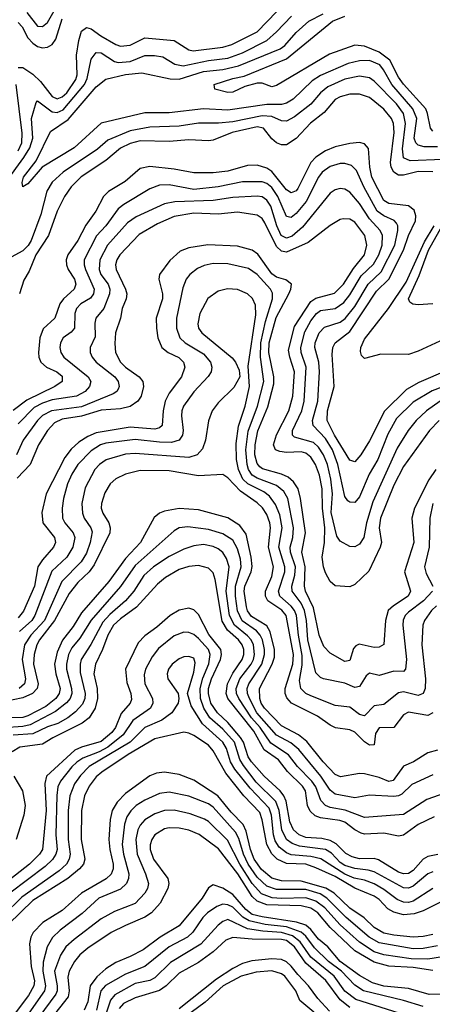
# Model space of a CAD drawing. Header units: inches. Extents: x 1308407 to 1441228, y 959628 to 1036311.
# Tile 114 of 256: x 1374537 to 1376228, y 982174 to 986216. Entities that reach past the tile are written whole.
import ezdxf

# ---------------------------------------------------------------- set-up
doc = ezdxf.new("R2010")
doc.units = ezdxf.units.IN
doc.header["$MEASUREMENT"] = 0
doc.layers.add('B3978', color=7, linetype='Continuous')

msp = doc.modelspace()

# ---------------------------------------------------------------- linework, layer by layer
at = {"layer": 'B3978', "color": 5}
for points, elevation in [([(1374530, 986019.2), (1374550, 986019.1), (1374590, 985991.8), (1374622, 985962), (1374670, 985900.1), (1374690, 985891.2), (1374710, 985898.6), (1374730, 985915.6), (1374766.6, 985970), (1374771.7, 985990), (1374769.3, 986070), (1374778.7, 986130), (1374790, 986169.3), (1374810, 986183.4), (1374830, 986178.3), (1374868.9, 986148.9), (1374930, 986113.7), (1374950, 986107.4), (1374990, 986111.2), (1375050, 986141), (1375170, 986130.9), (1375230, 986092), (1375248.2, 986088.2), (1375370, 986102.8), (1375406.7, 986113.3), (1375510, 986165.7), (1375670, 986332.2)], 3080), ([(1374565.6, 986245.6), (1374610, 986189.6), (1374630, 986188.4), (1374650, 986203.6), (1374688.9, 986271.1)], 3140), ([(1374481.5, 985550), (1374553.8, 985650), (1374578.1, 985690), (1374590.7, 985730), (1374585.1, 985810), (1374604.3, 985875.7), (1374610, 985882.2), (1374670, 985838.2), (1374690, 985834.6), (1374714.1, 985845.9), (1374802.7, 985950), (1374813.7, 985973.7), (1374830, 986054.3), (1374850, 986081), (1374870, 986079.6), (1374924.6, 986044.6), (1374940.6, 986040.6), (1374990, 986044.6), (1375050, 986069.1), (1375089.1, 986069.1), (1375123.7, 986063.7), (1375172.6, 986032.6), (1375206.3, 986026.3), (1375310, 986048.2), (1375390, 986058), (1375450, 986079.7), (1375549.4, 986130), (1375590, 986165.7), (1375650.4, 986230)], 3060), ([(1376250, 985693.9), (1376194.5, 985694.5), (1376170, 985700.5), (1376160.1, 985710), (1376154.1, 985730), (1376164.4, 985810), (1376148.7, 985850), (1376061.5, 985950), (1376028.6, 986010), (1376012.4, 986030), (1375970, 986048.5), (1375930, 986047.5), (1375883.5, 986036.5), (1375770, 985986.3), (1375735.2, 985964.8), (1375657.1, 985890), (1375630, 985873.3), (1375610, 985867.1), (1375550, 985867.1), (1375390, 985843.7), (1375290.7, 985849.3), (1375150, 985833.3), (1375050, 985833.1), (1374870, 985791.1), (1374760.1, 985690), (1374629.3, 985610.7), (1374570, 985542), (1374549.4, 985530), (1374547.3, 985547.3), (1374551.5, 985570), (1374603.5, 985636.5), (1374663.1, 985756.9), (1374734.6, 985805.4), (1374850, 985940.3), (1374890, 985971.5), (1374970.1, 985990.1), (1375037.9, 985997.9), (1375153.4, 985973.4), (1375190, 985971.6), (1375290, 986003.7), (1375370, 986010.7), (1375433.1, 986026.9), (1375603.7, 986096.3), (1375623.2, 986110), (1375670, 986162.7), (1375722.5, 986210), (1375780.8, 986239.2)], 3040), ([(1376230, 985758.5), (1376220.1, 985770), (1376208.9, 985830), (1376200.9, 985850), (1376110, 985951), (1376090, 985979.9), (1376054.2, 986050), (1376010, 986081.8), (1375950, 986107.4), (1375910, 986111.3), (1375806.3, 986073.7), (1375590, 985946.1), (1375570, 985940.7), (1375530, 985954.8), (1375510, 985955.8), (1375458.9, 985941.1), (1375410, 985918.8), (1375390, 985916.9), (1375336.2, 985930), (1375334, 985950), (1375410, 985974.2), (1375456.3, 985983.7), (1375630, 986055.6), (1375819.5, 986210), (1375870, 986229.8)], 3020), ([(1374530, 986204), (1374546, 986186), (1374570, 986140.7), (1374590, 986118.7), (1374610, 986106.1), (1374630, 986100.8), (1374650, 986102.7), (1374670, 986113.9), (1374684.8, 986135.2), (1374710, 986218.9)], 3120), ([(1376270, 985642.1), (1376136.9, 985636.9), (1376110, 985648.7), (1376106.2, 985686.2), (1376118.7, 985790), (1376109.4, 985830), (1376081.7, 985870), (1375990, 985963.2), (1375970, 985977), (1375930, 985983.6), (1375870, 985972.2), (1375800.3, 985939.7), (1375770, 985915.2), (1375730, 985869.5), (1375663.3, 985816.7), (1375630, 985799.2), (1375610, 985801.2), (1375570, 985818.2), (1375530, 985821.6), (1375410, 985796.4), (1375351.2, 985791.2), (1375270, 985791.4), (1375190, 985778.2), (1375070, 985774.9), (1374990, 985760.1), (1374898.3, 985721.7), (1374855.4, 985684.6), (1374715, 985590), (1374670, 985549.4), (1374648.4, 985511.6), (1374623.3, 985416.7), (1374584.1, 985310), (1374571.2, 985288.8), (1374550, 985266.7), (1374486.6, 985233.4)], 3060), ([(1374530, 985677.2), (1374545.2, 985710), (1374547, 985750), (1374521.8, 985950)], 3080), ([(1376230.8, 985590.8), (1376170, 985593), (1376110, 985577.7), (1376090, 985577.1), (1376070, 985589.6), (1376059.6, 985610), (1376057.1, 985630), (1376072.2, 985752.2), (1376069.5, 985789.5), (1376061.3, 985810), (1376030, 985848.6), (1375970, 985896), (1375930, 985909.5), (1375890, 985909.5), (1375850, 985899.7), (1375830, 985887.8), (1375785, 985835), (1375728.4, 985791.6), (1375670, 985727.5), (1375630, 985702.4), (1375610, 985701.9), (1375590, 985709.9), (1375570, 985727.3), (1375536.7, 985770), (1375510, 985776.6), (1375407.3, 985752.7), (1375330, 985721.9), (1375310, 985718.3), (1375230, 985722.7), (1375150, 985715.8), (1375030, 985717.9), (1374990, 985707.1), (1374950, 985688.3), (1374890, 985637.9), (1374789.2, 985570.8), (1374747, 985530), (1374720.1, 985490), (1374690.6, 985429.4), (1374655.2, 985330), (1374602.5, 985250), (1374575.9, 985184.1), (1374553.2, 985146.8), (1374536, 985090)], 3080), ([(1376290, 984776.5), (1376173.4, 984726.6), (1376122.6, 984697.4), (1376031.5, 984608.5), (1375970, 984487.1), (1375935, 984430), (1375910, 984400.6), (1375890, 984408.3), (1375826.9, 984510), (1375796.6, 984570), (1375798.7, 984610), (1375825.3, 984710), (1375818.1, 984841.9), (1375820.6, 984870), (1375830.5, 984890), (1375890, 984935.4), (1375999, 985101), (1376050.4, 985150), (1376109.7, 985270), (1376130.2, 985330), (1376159.1, 985390), (1376161.2, 985410), (1376153.7, 985433.7), (1376130, 985451.7), (1376050, 985461), (1376030, 985472.9), (1375980.4, 985570), (1375971.8, 985610), (1375966.9, 985686.9), (1375950, 985705.9), (1375930, 985711.4), (1375890, 985707.5), (1375830, 985693.6), (1375790, 985677.6), (1375750, 985652), (1375730, 985629.9), (1375677.1, 985522.9), (1375670, 985513.2), (1375650, 985504.8), (1375630, 985517.3), (1375570, 985592.8), (1375550, 985605.7), (1375510, 985618.4), (1375470, 985616.8), (1375390, 985593.9), (1375330, 985586.6), (1375250, 985587.2), (1375170, 985601.9), (1375070, 985612.5), (1375030, 985605.4), (1374968.9, 985551.1), (1374900.4, 985510), (1374879.6, 985490), (1374848, 985430), (1374807.3, 985372.7), (1374774.5, 985310), (1374734.4, 985250), (1374727.7, 985230), (1374728, 985210), (1374735.4, 985190), (1374761.1, 985150), (1374766.8, 985130), (1374759.4, 985110), (1374716, 985070), (1374701.2, 985050), (1374680.4, 984990), (1374632.6, 984947.4), (1374619.7, 984910), (1374613.1, 984850), (1374614.7, 984830), (1374623.4, 984810), (1374646.1, 984790), (1374688.6, 984770), (1374710, 984751.9), (1374710.1, 984730), (1374681.2, 984710), (1374566.1, 984653.9), (1374510, 984611.3)], 3120), ([(1376357.9, 984742.1), (1376227.1, 984692.9), (1376150, 984645.7), (1376081.7, 984578.3), (1376045.9, 984514.1), (1376005, 984410), (1375969.8, 984350.2), (1375930, 984256.8), (1375910, 984233.3), (1375890, 984235.9), (1375881.2, 984241.2), (1375870, 984258.4), (1375840.7, 984390), (1375819, 984450), (1375790, 984497.2), (1375739.3, 984550), (1375736.9, 984570), (1375759.1, 984650), (1375765.4, 984770), (1375762.4, 984810), (1375746.2, 984870), (1375747.8, 984890), (1375763.7, 984930), (1375785.8, 984954.2), (1375850, 984974.3), (1375871.4, 984988.6), (1375910, 985037.8), (1375964.5, 985130), (1376019, 985181), (1376074.6, 985290), (1376087.2, 985350), (1376086.7, 985370), (1376080.8, 985380.8), (1376071.5, 985391.5), (1376030, 985410.2), (1376001.5, 985430), (1375946.9, 985530), (1375917.3, 985597.3), (1375897.1, 985617.1), (1375870, 985625.6), (1375850, 985624.9), (1375810, 985612.8), (1375777.1, 985590), (1375762.1, 985570), (1375711.3, 985470), (1375670, 985419.7), (1375650, 985403.7), (1375630, 985408.5), (1375595.2, 985490), (1375570, 985526.7), (1375550, 985542.9), (1375530, 985549.9), (1375450.3, 985550.3), (1375350, 985529.1), (1375250, 985519.3), (1375150, 985537.2), (1375110, 985536.6), (1375070, 985521.3), (1374963, 985457), (1374940.8, 985439.2), (1374889.2, 985370), (1374851.1, 985328.9), (1374800.8, 985230), (1374800.2, 985210), (1374806.3, 985190), (1374841.4, 985110), (1374839.3, 985090), (1374827.2, 985072.8), (1374787.2, 985050), (1374769.1, 985030.9), (1374762.7, 985010), (1374761.2, 984950), (1374747.2, 984932.8), (1374714.4, 984910), (1374703.8, 984890), (1374700.9, 984870), (1374704.6, 984850), (1374717.8, 984830), (1374817.4, 984750), (1374828.3, 984730), (1374823.1, 984710), (1374805.4, 984690), (1374770, 984670.3), (1374670, 984655.4), (1374630, 984641.8), (1374596.1, 984623.9), (1374530, 984556.7)], 3140), ([(1376260.1, 984650), (1376204.6, 984610), (1376161.5, 984570), (1376129.2, 984530), (1376083.7, 984456.3), (1375983.9, 984236.1), (1375957.7, 984150), (1375947.9, 984090), (1375930, 984062.4), (1375910, 984051.6), (1375890, 984053.3), (1375850, 984075.1), (1375836, 984096), (1375813.2, 984193.2), (1375818.3, 984270), (1375812.6, 984330), (1375798.2, 984390), (1375782.5, 984430), (1375761.7, 984461.7), (1375740.4, 984480.4), (1375662.7, 984502.7), (1375655.4, 984510), (1375655.2, 984530), (1375693.4, 984610), (1375703.2, 984650), (1375711.3, 984790), (1375690.8, 984850), (1375689.2, 984870), (1375704.9, 984935.1), (1375730, 984980.1), (1375753.3, 985010), (1375770, 985021.4), (1375830, 985030.1), (1375865.5, 985054.5), (1375890, 985085.8), (1375936.2, 985163.8), (1375987.3, 985212.7), (1376008.6, 985250), (1376022.2, 985290), (1376023.9, 985330), (1376014.5, 985350), (1375970, 985398.1), (1375930, 985461.3), (1375890, 985507.5), (1375870, 985519.9), (1375850, 985522.8), (1375830, 985517.2), (1375810, 985503.6), (1375696.1, 985363.9), (1375653.2, 985326.8), (1375630, 985318.9), (1375608.4, 985330), (1375590.2, 985370), (1375566.4, 985450), (1375550, 985475.5), (1375530, 985488.8), (1375510, 985491.7), (1375410, 985485.8), (1375330, 985474), (1375172.2, 985467.8), (1375130, 985459.9), (1375014, 985406), (1374978.4, 985381.6), (1374896.5, 985290), (1374864.6, 985230), (1374862.1, 985190), (1374869.8, 985170), (1374898.9, 985130), (1374906.5, 985110), (1374904.8, 985090), (1374881.8, 985030), (1374849, 984990), (1374844.6, 984970), (1374845.5, 984914.5), (1374825.9, 984870), (1374825, 984850), (1374833.9, 984830), (1374850.6, 984810), (1374926.6, 984750), (1374940.6, 984730), (1374944.7, 984710), (1374940.2, 984699.8), (1374934.3, 984690), (1374919.5, 984680.5), (1374790, 984626.6), (1374666.9, 984610), (1374630, 984590.5), (1374610.1, 984570), (1374550.1, 984490), (1374522.8, 984430)], 3160), ([(1376256, 984570), (1376216.9, 984530), (1376110, 984381.1), (1376070, 984305.2), (1376015.3, 984170), (1376010.7, 984130), (1376019.7, 984070), (1376014.4, 984050), (1375967.9, 983952.1), (1375910, 983897.4), (1375890, 983887.2), (1375830, 983892.2), (1375810, 983909.9), (1375790, 983944.9), (1375782, 983970), (1375775.9, 984010), (1375786.1, 984070), (1375787.7, 984130), (1375777.7, 984210), (1375776, 984290), (1375765.8, 984345.8), (1375749.9, 984390), (1375730, 984420.3), (1375710, 984436.3), (1375690, 984442.1), (1375630, 984439.1), (1375602.7, 984442.7), (1375585.1, 984450), (1375577.6, 984470), (1375590, 984512.2), (1375639.4, 984610), (1375655.8, 984670), (1375663.5, 984770), (1375643.7, 984830), (1375638.8, 984858.8), (1375663.1, 984956.9), (1375730, 985058.6), (1375750, 985073), (1375826.8, 985093.2), (1375864.5, 985130), (1375905.2, 985194.8), (1375949.9, 985250), (1375960.3, 985290), (1375951.8, 985330), (1375910, 985384.2), (1375890, 985396.4), (1375862.1, 985397.9), (1375850, 985395.2), (1375810, 985371.6), (1375718.6, 985301.4), (1375630, 985262.1), (1375610, 985266.1), (1375590, 985284.9), (1375541.5, 985381.5), (1375530, 985399), (1375510, 985413.7), (1375430, 985425.1), (1375350, 985417.1), (1375250, 985421.3), (1375170, 985407.6), (1375101.6, 985378.4), (1375026.3, 985333.7), (1374947.3, 985250), (1374934.2, 985230), (1374928.9, 985210), (1374932, 985190), (1374970.7, 985110), (1374975.5, 985090), (1374972.9, 985070), (1374957, 985030), (1374949.3, 984990), (1374929.4, 984930.6), (1374926.1, 984886.1), (1374929.2, 984850), (1374949.2, 984810), (1374970, 984789.7), (1375026.4, 984750), (1375041.3, 984730), (1375044.7, 984710), (1375034.1, 984670), (1375020.7, 984650), (1374990, 984628.4), (1374950, 984618.5), (1374870, 984613.6), (1374790, 984588.6), (1374710, 984576.1), (1374679.7, 984560.3), (1374650.8, 984530), (1374614.1, 984470), (1374579.9, 984390), (1374525.9, 984334.1)], 3180), ([(1376330, 984928.8), (1376170, 984855.6), (1376130, 984841.8), (1376017.6, 984842.4), (1375950, 984825), (1375937.4, 984837.4), (1375933.3, 984853.3), (1375935.2, 984870), (1375950, 984904.8), (1376048.1, 985030), (1376121.5, 985138.5), (1376196.2, 985303.8), (1376235.8, 985370)], 3080), ([(1376229.7, 985049.7), (1376170, 985045.7), (1376148.7, 985048.7), (1376135.8, 985055.8), (1376131.1, 985070), (1376174, 985166), (1376212.7, 985270), (1376268.1, 985370)], 3060), ([(1376242.1, 984370), (1376213.6, 984326.4), (1376155.3, 984210), (1376144.8, 984170), (1376153, 984070), (1376114.3, 983950), (1376138.7, 983870), (1376128.7, 983850), (1376068.7, 983810), (1376047.7, 983790), (1376036.6, 983750), (1376029.4, 983650.6), (1376010, 983640.6), (1375990, 983638.1), (1375927.9, 983652.1), (1375914.3, 983645.7), (1375905.2, 983634.8), (1375890, 983585.7), (1375870, 983581.5), (1375810, 983615.4), (1375783, 983643), (1375764.2, 983690), (1375741.2, 983801.2), (1375708.9, 983870), (1375703.8, 983890), (1375706.2, 983970), (1375692.9, 984030), (1375708.5, 984110), (1375688.3, 984250), (1375677.5, 984290), (1375659.3, 984319.3), (1375637.8, 984337.8), (1375610.3, 984350.3), (1375532.5, 984372.5), (1375520.8, 984380.8), (1375510, 984393.5), (1375500.1, 984430), (1375501.2, 984470), (1375512.5, 984527.5), (1375553.3, 984626.7), (1375578.3, 984721.7), (1375578.9, 984750), (1375557.9, 984850), (1375559.9, 984890), (1375587.3, 984992.7), (1375640.3, 985090), (1375648.6, 985110), (1375650.7, 985130.7), (1375627.9, 985147.9), (1375590, 985158.3), (1375570, 985172.4), (1375512.7, 985252.7), (1375490, 985269.5), (1375430, 985286.8), (1375307.9, 985292.1), (1375230, 985279.9), (1375194.4, 985265.6), (1375152.5, 985227.5), (1375110.1, 985170), (1375107.1, 985150), (1375121.5, 985090), (1375121.8, 985070), (1375096.7, 984990), (1375096.8, 984950), (1375103.4, 984910), (1375119.6, 984870), (1375145.5, 984850), (1375189.2, 984829.2), (1375207.4, 984810), (1375213.3, 984790), (1375199.9, 984750), (1375150, 984682.3), (1375133.1, 984650), (1375124.8, 984610), (1375120.7, 984550), (1375110, 984541.1), (1375090, 984535.4), (1374990, 984542.5), (1374850, 984519.5), (1374815.3, 984504.7), (1374778.8, 984481.2), (1374747.5, 984452.5), (1374721.3, 984418.7), (1374644.4, 984270), (1374626.8, 984193.2), (1374630.9, 984150), (1374679.2, 984090), (1374683.9, 984070), (1374675.6, 984050), (1374630, 983999.2), (1374610.4, 983970), (1374596.8, 983890), (1374552.6, 983787.4), (1374530, 983761.2)], 3220), ([(1376229.2, 983870), (1376192, 983830), (1376130, 983784), (1376116.9, 983770), (1376109.2, 983750.8), (1376107.5, 983730), (1376121.7, 983590), (1376118.5, 983550), (1376110, 983539.8), (1376070, 983541.9), (1376010, 983523.6), (1375970, 983533.6), (1375957.2, 983522.8), (1375930, 983478.4), (1375910, 983474.8), (1375870, 983492.1), (1375782, 983510), (1375770, 983515.2), (1375750, 983534.8), (1375718.2, 983670), (1375712.4, 983750), (1375704.8, 983790), (1375690, 983821.4), (1375653.3, 983870), (1375652.7, 983890), (1375664.7, 983935.3), (1375666.6, 983970), (1375647, 984030), (1375645.1, 984050), (1375655.9, 984090), (1375658.8, 984130), (1375635.3, 984250), (1375619.1, 984279.1), (1375590, 984304.2), (1375510, 984333.5), (1375490, 984346.7), (1375474.9, 984370), (1375468.6, 984390), (1375463.9, 984450), (1375473.8, 984526.2), (1375511.9, 984630), (1375537.9, 984730), (1375524.2, 984830), (1375524.6, 984890), (1375543.7, 984976.3), (1375572.9, 985070), (1375572.8, 985092.8), (1375564.9, 985110), (1375510, 985169.9), (1375475, 985195), (1375390, 985213.3), (1375330, 985214.5), (1375292.7, 985207.3), (1375265.4, 985194.6), (1375234.6, 985170), (1375219.2, 985150), (1375205.3, 985114.7), (1375179.1, 984990), (1375179.9, 984950), (1375193.5, 984910), (1375214.4, 984890), (1375290, 984843.9), (1375318.1, 984810), (1375324, 984790), (1375321.4, 984770), (1375308.9, 984751.1), (1375250, 984688.5), (1375208.6, 984630), (1375200.8, 984610), (1375199.2, 984590), (1375206.8, 984530), (1375203.7, 984510), (1375190.3, 984489.7), (1375159.3, 984480.7), (1375110, 984481.3), (1375010, 984492.2), (1374890, 984477.7), (1374867.5, 984470), (1374830, 984446.6), (1374774.6, 984390), (1374750.1, 984350), (1374733, 984310), (1374715.6, 984250), (1374710.1, 984210), (1374711.5, 984170), (1374721.9, 984150), (1374756.2, 984110), (1374762.7, 984090), (1374754.3, 984050), (1374730.1, 984010), (1374668, 983952), (1374598.8, 983770), (1374585.8, 983750), (1374536.1, 983703.9)], 3240), ([(1376245.5, 983810), (1376225.1, 983790), (1376196.5, 983750), (1376189.2, 983730), (1376184.9, 983650), (1376200.6, 983510), (1376198.2, 983470), (1376190.9, 983450), (1376170, 983441.2), (1376110, 983457), (1376090, 983452.9), (1376030, 983404.9), (1375990, 983398.9), (1375950, 983358.9), (1375930, 983363.4), (1375890, 983393.9), (1375830, 983400.6), (1375730, 983440.3), (1375710, 983450.3), (1375689.2, 983470), (1375683.7, 983503.7), (1375694.1, 983565.9), (1375694.4, 983605.6), (1375679.1, 983690), (1375670.7, 983770), (1375663.6, 983790), (1375650, 983808.4), (1375603.2, 983850), (1375597.2, 983870), (1375623.7, 983950), (1375623.5, 983970), (1375598.6, 984050), (1375612.7, 984130), (1375603.2, 984183.2), (1375585.8, 984225.8), (1375560.1, 984260.1), (1375537.4, 984277.4), (1375471.7, 984310), (1375451.7, 984330), (1375432.9, 984370), (1375425.3, 984410), (1375424.3, 984475.7), (1375433.3, 984546.7), (1375460.5, 984630), (1375478.2, 984710), (1375473.2, 984793.2), (1375504.5, 985004.5), (1375503.6, 985043.6), (1375491.3, 985071.3), (1375470, 985089.9), (1375430, 985107.7), (1375388.6, 985111.4), (1375350, 985101.7), (1375308.4, 985071.6), (1375275.7, 985010), (1375267, 984967), (1375269.6, 984950), (1375282.8, 984930), (1375408, 984828), (1375421.5, 984810), (1375436.6, 984776.6), (1375439.7, 984750), (1375414.5, 984705.5), (1375350, 984642.4), (1375326, 984610), (1375310.7, 984569.3), (1375297.6, 984490), (1375286.3, 984453.7), (1375264.5, 984430), (1375230, 984418.8), (1375010, 984435.1), (1374970, 984431.9), (1374891, 984409), (1374863.3, 984390), (1374844.9, 984370), (1374805.3, 984294.7), (1374790.9, 984230), (1374793.7, 984190), (1374801.3, 984170), (1374828.8, 984130), (1374833.4, 984113.4), (1374825.9, 984070), (1374810, 984026.6), (1374788.7, 983990), (1374709.7, 983910), (1374638.5, 983750), (1374581.6, 983690), (1374556.6, 983650), (1374547.3, 983590), (1374561, 983510), (1374556.3, 983490), (1374534.5, 983470)], 3260), ([(1376230.1, 983369.9), (1376210, 983359.9), (1376130, 983373.4), (1376110, 983362.5), (1376070, 983309.9), (1376010, 983309.4), (1375994.8, 983285.2), (1375990, 983239.7), (1375970, 983237.6), (1375950, 983251.5), (1375910, 983291.3), (1375890, 983301.1), (1375830.8, 983309.2), (1375810, 983319.5), (1375757.2, 983357.2), (1375651.1, 983410), (1375631.5, 983431.5), (1375624.9, 983450), (1375624.3, 983470), (1375656, 983570), (1375659.4, 983610), (1375629.2, 983770), (1375611.7, 983791.7), (1375553.3, 983830), (1375544, 983850), (1375544.5, 983870), (1375570.2, 983930), (1375577.2, 983970), (1375556.9, 984050), (1375564.3, 984130), (1375562, 984150), (1375550, 984184.4), (1375531.5, 984211.5), (1375510, 984233), (1375441.1, 984281.1), (1375390, 984334.6), (1375370, 984348.2), (1375270, 984343.1), (1375150, 984364.6), (1375030, 984365.3), (1374970, 984350.8), (1374930, 984331), (1374907.3, 984310), (1374885.7, 984274.3), (1374871.4, 984230), (1374871, 984210), (1374877.1, 984190), (1374902.5, 984150), (1374907.8, 984130), (1374905.5, 984110), (1374842.5, 983977.5), (1374821.1, 983950), (1374774.6, 983905.4), (1374739.4, 983860.6), (1374678.8, 983750), (1374617.6, 983670), (1374607.2, 983650), (1374595.2, 983610), (1374592.9, 983570), (1374611.6, 983490), (1374608.3, 983470), (1374589.7, 983450), (1374550, 983432.2), (1374470, 983416)], 3280), ([(1376250, 983217.1), (1376210, 983206.9), (1376151.2, 983168.8), (1376110, 983152), (1376067.4, 983092.6), (1376050, 983089), (1376010, 983105.3), (1375950, 983120.1), (1375930, 983122.2), (1375851.5, 983108.5), (1375830, 983118), (1375780.1, 983170), (1375713.2, 983253.2), (1375679.6, 983279.6), (1375610, 983317.7), (1375540.5, 983390), (1375526.7, 983410), (1375520.6, 983430), (1375519.7, 983470), (1375572.2, 983570), (1375580.8, 983599.2), (1375581.4, 983630), (1375563, 983703), (1375550, 983727.6), (1375486.2, 983766.2), (1375470, 983789.9), (1375465.8, 983805.8), (1375456.9, 983870), (1375460.2, 983890), (1375485.3, 983950), (1375489.3, 983970.7), (1375485.9, 984010), (1375464.5, 984104.5), (1375439.2, 984139.2), (1375390, 984171.1), (1375270, 984203.6), (1375190, 984209.5), (1375130, 984198.9), (1375110.1, 984189.9), (1375088.1, 984171.9), (1375031.2, 984070), (1374970, 984004.4), (1374901.8, 983910), (1374790, 983780.7), (1374755.1, 983724.9), (1374711.7, 983668.3), (1374690, 983619.1), (1374679.5, 983570), (1374684.4, 983530), (1374702.6, 983470), (1374698.6, 983450), (1374684.5, 983430), (1374643.6, 983396.4), (1374570, 983357.7), (1374548.9, 983351.1), (1374490, 983349.6)], 3320), ([(1376230.4, 984230), (1376217.3, 984170), (1376215.2, 984050), (1376196.6, 983970), (1376202.3, 983942.3), (1376230.5, 983890)], 3240), ([(1376230, 983115.5), (1376144.2, 983075.8), (1376103.2, 983036.8), (1376090, 983030.3), (1376070, 983027.7), (1375970, 983032.9), (1375910, 983022.2), (1375830, 983036.8), (1375810, 983053), (1375771.6, 983110), (1375680.3, 983220.3), (1375647.5, 983247.5), (1375590, 983279.1), (1375509.2, 983370), (1375478.4, 983430), (1375470.7, 983450), (1375469.2, 983470), (1375475.3, 983490), (1375529.1, 983570), (1375540.7, 983610), (1375540.7, 983630), (1375531.9, 983670), (1375522.2, 983690), (1375506.7, 983706.7), (1375448.6, 983748.6), (1375429.4, 983789.4), (1375420.6, 983850), (1375420.8, 983890), (1375445.1, 983970), (1375442, 984002), (1375430, 984043.2), (1375410, 984079.5), (1375370, 984105.2), (1375310, 984123.7), (1375226, 984134), (1375190.5, 984129.5), (1375170, 984118.1), (1375010, 983976), (1374950.2, 983889.8), (1374829, 983751), (1374782.5, 983677.5), (1374750, 983637.3), (1374736.1, 983610), (1374727.8, 983570), (1374728.3, 983550), (1374749.3, 983470), (1374750.3, 983450), (1374743.7, 983430), (1374728.6, 983411.4), (1374683.9, 983376.1), (1374579, 983321), (1374550, 983313.9), (1374470.9, 983309.1)], 3340), ([(1376278.8, 983041.2), (1376205.3, 983014.7), (1376110, 982952.7), (1375950, 982941.6), (1375871, 982971), (1375810, 982982.1), (1375790.2, 982990.2), (1375771, 983011), (1375750, 983066.2), (1375733.7, 983090), (1375676, 983150), (1375638.2, 983198.2), (1375565.5, 983245.5), (1375522.8, 983310), (1375487.3, 983350), (1375434.4, 983430), (1375425, 983450), (1375423.4, 983470), (1375439.1, 983510), (1375485.1, 983570), (1375495.3, 983590), (1375499.6, 983610), (1375494.6, 983650), (1375485.1, 983670), (1375470, 983686.6), (1375417, 983730), (1375396.3, 983770), (1375382.4, 983870), (1375395.4, 983970), (1375384.6, 984004.6), (1375370, 984028.1), (1375350, 984043.8), (1375330, 984053.4), (1375290, 984061), (1375250, 984056.7), (1375210, 984043), (1375150, 984011.7), (1375085.2, 983970), (1375046, 983934), (1375003.8, 983870), (1374970.7, 983830), (1374906.1, 983773.9), (1374877.7, 983742.3), (1374828.5, 983651.5), (1374788.8, 983590), (1374783.9, 983570), (1374783.8, 983536.2), (1374804.6, 983450), (1374804, 983430), (1374793.9, 983406.1), (1374765.6, 983374.4), (1374734.4, 983350), (1374692.9, 983327.1), (1374650, 983312.8), (1374590, 983284.5), (1374510, 983278.7)], 3360), ([(1376235.9, 982944.1), (1376170, 982912.9), (1376110, 982868.3), (1376090, 982864.9), (1376030, 982876.9), (1375950, 982873.1), (1375936.5, 982876.5), (1375910, 982890.3), (1375870, 982922.1), (1375849, 982929), (1375770, 982939.7), (1375748.4, 982948.4), (1375727.3, 982967.3), (1375716.3, 982990), (1375707.6, 983050), (1375696.5, 983070), (1375634.7, 983130), (1375597.3, 983177.3), (1375538.7, 983218.7), (1375495.9, 983295.9), (1375390.4, 983430), (1375383.3, 983450), (1375388.2, 983490), (1375410, 983533.5), (1375448.5, 983590), (1375455.1, 983610), (1375455, 983630), (1375448, 983650), (1375433.4, 983670), (1375388.6, 983710), (1375366.6, 983746.6), (1375338.4, 983918.4), (1375330, 983945.5), (1375310, 983964.7), (1375270, 983975.6), (1375230, 983971.2), (1375190, 983959.3), (1375133.7, 983926.3), (1375101.9, 983898.1), (1375015.4, 983804.6), (1374950, 983757), (1374921.4, 983730), (1374898.3, 983690), (1374876.2, 983630), (1374846.7, 983570), (1374841.1, 983530), (1374854.3, 983470), (1374855, 983430), (1374846.2, 983390), (1374820.7, 983350), (1374792.1, 983327.9), (1374671.8, 983268.2), (1374630, 983242.3), (1374536.9, 983230), (1374506.2, 983210)], 3380), ([(1376251.2, 982788.8), (1376210, 982780.5), (1376190, 982769.9), (1376150, 982723.5), (1376130, 982710.9), (1376110, 982709.4), (1376090, 982716), (1376007.6, 982767.6), (1375990, 982772.5), (1375930, 982771.9), (1375899.5, 982779.5), (1375873.8, 982793.8), (1375833.3, 982833.3), (1375810, 982846.6), (1375774.6, 982854.6), (1375710, 982858.7), (1375681.7, 982870), (1375658.9, 982890), (1375643.4, 982923.4), (1375628.5, 983008.5), (1375619.5, 983030), (1375603.7, 983050), (1375538.5, 983110), (1375487.1, 983170), (1375473.6, 983190), (1375454, 983250), (1375442.4, 983270), (1375390.3, 983330.3), (1375347.7, 983370), (1375320.8, 983410), (1375310.5, 983450), (1375311, 983470), (1375322.6, 983510), (1375360.2, 983590), (1375364, 983610), (1375360.8, 983630), (1375312.6, 983692.6), (1375270, 983774.5), (1375250, 983793.8), (1375230, 983800.4), (1375190, 983791.8), (1375152.9, 983770), (1375098.4, 983721.6), (1375050, 983687), (1375022.7, 983657.3), (1374970.5, 983550), (1374975.6, 983495.6), (1374992.2, 983450), (1374994.8, 983425.2), (1374989.5, 983410), (1374952.6, 983367.4), (1374928.7, 983310), (1374913.7, 983290), (1374870, 983252.9), (1374790, 983230), (1374763.2, 983216.8), (1374646.7, 983110), (1374639.4, 983080.6), (1374644.6, 982970), (1374630.2, 982809.8), (1374617.9, 982790), (1374577.4, 982750), (1374448.7, 982650)], 3420), ([(1376230, 982718.1), (1376210, 982710.3), (1376150, 982658.7), (1376130, 982651.1), (1376110, 982651.9), (1375990, 982717.8), (1375965.2, 982725.2), (1375910, 982731.2), (1375870, 982743.6), (1375850, 982756.5), (1375814.4, 982794.4), (1375790, 982809.1), (1375683.1, 982823.1), (1375654.1, 982834.1), (1375630.8, 982850.8), (1375611.2, 982890), (1375600.6, 982970), (1375587.1, 983007.1), (1375506.6, 983086.6), (1375453.9, 983153.9), (1375439.2, 983179.2), (1375417.4, 983250), (1375370, 983303), (1375316.5, 983350), (1375290.9, 983390), (1375278.1, 983430), (1375276, 983470), (1375287.3, 983512.7), (1375312.3, 983572.3), (1375317.8, 983610), (1375310, 983630.3), (1375270, 983675.1), (1375250, 983691.8), (1375230, 983700.4), (1375210, 983701.6), (1375170, 983686.4), (1375105.6, 983634.4), (1375079.6, 983600.4), (1375052.5, 983550), (1375046.3, 983526.3), (1375050, 983490.3), (1375081, 983430), (1375082.3, 983410), (1375073.3, 983390), (1375000.9, 983339.1), (1374960.3, 983279.7), (1374897.8, 983230), (1374862.3, 983210), (1374795.6, 983184.4), (1374771.3, 983168.7), (1374750, 983149.1), (1374703.4, 983090), (1374693.2, 983066.8), (1374688.4, 983031.6), (1374684.7, 982870), (1374689.5, 982810), (1374684.4, 982790), (1374670.8, 982769.2), (1374640.5, 982739.5), (1374495.6, 982630)], 3440), ([(1376230, 982649.6), (1376150, 982597.2), (1376130, 982592.2), (1376110, 982593.4), (1376084.1, 982604.1), (1376030, 982645.4), (1375990, 982668), (1375950, 982683.5), (1375907.7, 982692.3), (1375870, 982708.1), (1375771.5, 982771.5), (1375730, 982781.4), (1375650, 982787.5), (1375630, 982795.3), (1375600.2, 982819.8), (1375584.5, 982844.5), (1375576.4, 982870), (1375568.4, 982950), (1375558.6, 982978.6), (1375481.2, 983061.2), (1375418.9, 983138.9), (1375400.5, 983170), (1375383.7, 983223.7), (1375368.8, 983250), (1375285.5, 983325.5), (1375240, 983400), (1375224, 983450), (1375250, 983537.7), (1375255.9, 983575.9), (1375250, 983594.5), (1375230, 983602), (1375210, 983599.9), (1375190, 983592.2), (1375161.9, 983570), (1375147.2, 983550), (1375140.8, 983530), (1375143.9, 983510), (1375185.7, 983450), (1375189.5, 983430), (1375186, 983410), (1375160.4, 983370), (1375119.4, 983340.6), (1375050, 983309.9), (1374990.1, 983250), (1374821.8, 983150), (1374786, 983114), (1374761.3, 983078.7), (1374742, 983030), (1374734.9, 982970), (1374735.6, 982850), (1374743.5, 982790), (1374739.2, 982770), (1374727.8, 982750), (1374698.5, 982721.5), (1374545.5, 982614.5), (1374470, 982539.9)], 3460), ([(1376270, 982598), (1376190, 982558.1), (1376154.3, 982545.7), (1376110, 982541.5), (1376070, 982551.9), (1376046.4, 982566.4), (1376010, 982603.9), (1375990, 982617.9), (1375910, 982651), (1375830, 982698.6), (1375750, 982734.6), (1375709, 982749), (1375630, 982752.3), (1375592.1, 982770), (1375570, 982792.3), (1375550, 982830), (1375531.1, 982931.1), (1375520.8, 982960.8), (1375455, 983030), (1375382.3, 983122.3), (1375330, 983214.2), (1375310, 983238), (1375250, 983277), (1375230, 983287.5), (1375210, 983291.5), (1375090, 983264.1), (1374980.6, 983199.4), (1374873.5, 983126.5), (1374850, 983107.5), (1374821.3, 983070), (1374802, 983030), (1374790.3, 982970), (1374788.4, 982850), (1374803.5, 982770), (1374797.7, 982750), (1374782.3, 982730), (1374734.5, 982690), (1374590, 982600.7), (1374490, 982503.8)], 3480), ([(1376230, 982461), (1376190, 982451.9), (1376150, 982450.2), (1376070, 982457.3), (1376030, 982466.5), (1375990, 982489.9), (1375949.4, 982529.4), (1375890, 982568.4), (1375826.1, 982630), (1375791.3, 982651.3), (1375690, 982679.3), (1375610, 982681.2), (1375570, 982692.5), (1375527.3, 982727.3), (1375497.4, 982770), (1375482.3, 982810), (1375464.8, 982884.8), (1375452.4, 982912.4), (1375403.4, 982963.4), (1375348.8, 983030), (1375250, 983093.7), (1375190, 983116.9), (1375130, 983126.8), (1375097.7, 983122.3), (1375070, 983111.6), (1374970, 983039.4), (1374936.4, 983003.6), (1374915.4, 982970), (1374907, 982933), (1374901.3, 982850), (1374905.6, 982810), (1374919.9, 982750), (1374919.9, 982730), (1374911.4, 982708.6), (1374891.1, 982688.9), (1374790.5, 982630), (1374710, 982559.9), (1374631.6, 982510), (1374591.3, 982468.7), (1374581.6, 982450), (1374577.4, 982422.6), (1374584.2, 982330), (1374596.9, 982270), (1374594.9, 982250), (1374573.3, 982210), (1374510, 982127.2)], 3520), ([(1374512.8, 983110), (1374547.9, 983050), (1374559.5, 982990), (1374553, 982950), (1374522.1, 982850)], 3380), ([(1376250, 982414.6), (1376190, 982402.8), (1376150, 982402), (1376010, 982426.1), (1375968.9, 982450), (1375874.5, 982530), (1375796.1, 982610), (1375768.2, 982628.2), (1375710, 982645.4), (1375590, 982645.3), (1375550, 982659.6), (1375510, 982695.5), (1375473.3, 982750), (1375454, 982790), (1375434.6, 982854.6), (1375421.4, 982881.4), (1375330, 982982.9), (1375310, 982997.3), (1375230, 983027.9), (1375150, 983045.6), (1375110, 983038.8), (1375050, 983012.1), (1375014.6, 982990), (1374991.5, 982968.5), (1374975.8, 982944.2), (1374966.3, 982913.7), (1374956.2, 982830), (1374961.8, 982790), (1374984.6, 982710), (1374983, 982690), (1374974.5, 982670), (1374950, 982647.1), (1374861.2, 982610), (1374792.9, 982547.1), (1374701.9, 982478.1), (1374671.7, 982448.3), (1374649.8, 982410.2), (1374632.7, 982347.3), (1374631, 982310), (1374642.3, 982250), (1374637.7, 982230), (1374555.1, 982110)], 3540), ([(1376270.4, 982369.6), (1376210, 982359.3), (1376140.9, 982360.9), (1376030, 982377.7), (1375990, 982390), (1375929.1, 982429.1), (1375850, 982500.5), (1375787.7, 982570), (1375750, 982597.9), (1375710, 982611.6), (1375610, 982608.1), (1375570.9, 982610.9), (1375527.4, 982627.4), (1375490, 982669.7), (1375438.6, 982750), (1375388.5, 982848.5), (1375310, 982924.3), (1375294.4, 982934.4), (1375235.9, 982955.9), (1375170, 982971), (1375130, 982969.2), (1375090, 982955.5), (1375050, 982931.2), (1375030.1, 982910), (1375020.7, 982890), (1375012.3, 982850), (1375018.1, 982790), (1375052.7, 982710), (1375064.1, 982670), (1375060.1, 982650), (1375049.4, 982630.6), (1375010, 982588.6), (1374925.1, 982554.9), (1374870, 982525.2), (1374759.2, 982440.8), (1374726.2, 982410), (1374704.1, 982375.9), (1374679.8, 982310), (1374690.3, 982250), (1374690.6, 982230), (1374684.6, 982215.4), (1374592.3, 982090)], 3560), ([(1376230, 982313.4), (1376150, 982325.5), (1376050, 982330.4), (1375990, 982347.6), (1375910, 982393), (1375809.7, 982490), (1375758.6, 982550), (1375730, 982569.2), (1375690, 982578), (1375550, 982582.8), (1375510, 982597), (1375490, 982616.5), (1375430.2, 982710), (1375351.8, 982811.8), (1375271.8, 982871.8), (1375230, 982888.4), (1375190, 982896.5), (1375150, 982898.3), (1375130, 982894.4), (1375090.4, 982869.6), (1375077.6, 982850), (1375071.9, 982828.1), (1375071.8, 982810), (1375085, 982770), (1375143.3, 982690), (1375147.6, 982670), (1375143.3, 982650), (1375112.5, 982590), (1375077, 982550), (1375050, 982531.3), (1374970, 982498.3), (1374911.6, 982468.4), (1374815.3, 982404.7), (1374782.6, 982377.4), (1374760.6, 982350), (1374738.8, 982310), (1374733.9, 982286.1), (1374739.9, 982230), (1374734.7, 982205.3), (1374628.5, 982070)], 3580), ([(1376270, 982215.8), (1376214.7, 982214.7), (1376130, 982239.1), (1376030, 982249.1), (1375982.9, 982262.9), (1375930, 982292.8), (1375850.4, 982350), (1375799.9, 982410), (1375761.3, 982441.3), (1375730, 982481.5), (1375710, 982499.2), (1375671.6, 982511.6), (1375530, 982532.7), (1375490, 982543.4), (1375463.3, 982563.3), (1375410, 982624.5), (1375370, 982650.6), (1375330, 982664.9), (1375310, 982652.9), (1375284.3, 982610), (1375190, 982495.8), (1375113, 982450), (1375042.1, 982397.9), (1374990, 982370.6), (1374930, 982346.4), (1374890, 982319.2), (1374853.2, 982286.8), (1374825.2, 982250), (1374815.3, 982184.7), (1374800.7, 982150)], 3620), ([(1376190, 982165), (1376109.8, 982190), (1375946, 982230), (1375910, 982252.4), (1375855.2, 982310), (1375802.7, 982350), (1375745.7, 982405.7), (1375710, 982454.3), (1375690.3, 982470), (1375630, 982491.6), (1375542.4, 982502.4), (1375476.9, 982516.9), (1375451.9, 982531.9), (1375410, 982572.5), (1375390, 982582.7), (1375370, 982584.7), (1375344.1, 982575.9), (1375306.7, 982550), (1375287.1, 982530), (1375245.8, 982470), (1375224.6, 982450), (1375150, 982409.6), (1375049.5, 982330), (1374970, 982297.5), (1374888.3, 982251.7), (1374869.5, 982230), (1374851.2, 982150)], 3640), ([(1376170, 982113.3), (1375914.5, 982194.5), (1375870, 982227.6), (1375826.4, 982290), (1375730, 982368.3), (1375685.8, 982430), (1375655.3, 982455.3), (1375610, 982469), (1375533.9, 982473.9), (1375470, 982484.1), (1375390, 982521.8), (1375370, 982514.3), (1375350, 982499.2), (1375279, 982421), (1375154.6, 982345.4), (1375090, 982283.3), (1375070, 982271.9), (1375010, 982259.8), (1374926.4, 982213.6), (1374908.8, 982191.2), (1374887.9, 982130)], 3660), ([(1375890, 982160.7), (1375850, 982193.1), (1375792, 982272), (1375710, 982342.6), (1375663.4, 982410), (1375630, 982436.5), (1375610, 982440.8), (1375490, 982441.9), (1375410, 982448.7), (1375381.9, 982438.1), (1375329.8, 982390.2), (1375270, 982345.4), (1375190, 982302.2), (1375137, 982250), (1375110, 982230.8), (1375010, 982201.4), (1374962.1, 982177.9), (1374943.7, 982156.3)], 3680), ([(1375806.4, 982146.4), (1375758.3, 982198.3), (1375720.5, 982250), (1375676.2, 982296.2), (1375650, 982330.9), (1375630, 982348.3), (1375610, 982357.6), (1375570, 982360.2), (1375487.9, 982352.1), (1375450, 982341), (1375410, 982321.3), (1375343, 982277), (1375190, 982156)], 3720), ([(1375570, 982310.9), (1375506.4, 982306.4), (1375444.3, 982290), (1375370.1, 982250), (1375296.5, 982183.5), (1375239.8, 982140.2)], 3740), ([(1375574, 981664.6), (1375572.5, 981730), (1375586.2, 981770), (1375637.1, 981862.9), (1375690, 981921.8), (1375743.2, 981956.8), (1375831.1, 981990), (1375849, 982010), (1375842.8, 982030), (1375801.3, 982081.3), (1375742.3, 982142.3), (1375685.4, 982190), (1375668.3, 982230), (1375623.2, 982290), (1375610, 982299.9), (1375570, 982310.9)], 3740)]:
    msp.add_lwpolyline(points, dxfattribs=dict(at, elevation=elevation))

doc.saveas('drawing.dxf')
